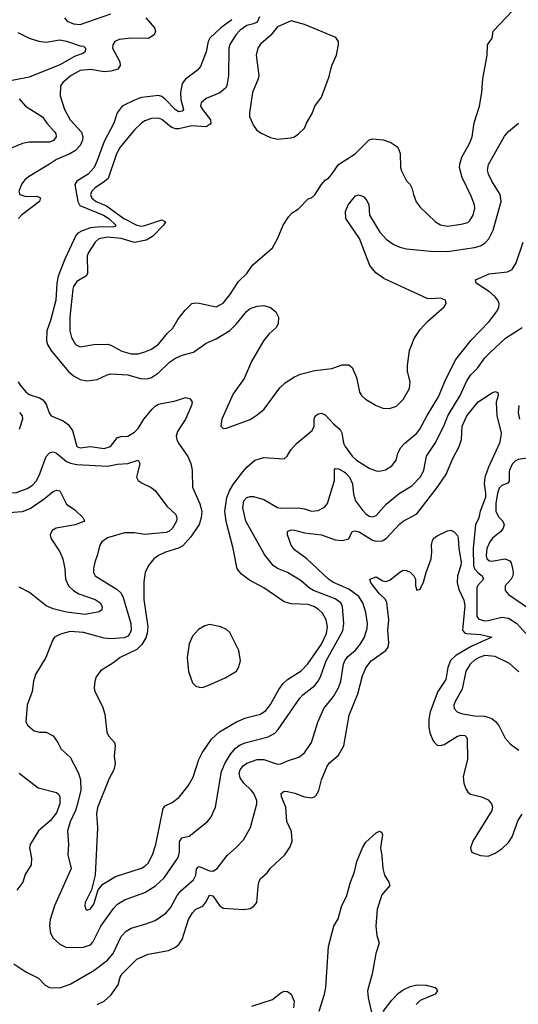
# Model space of a CAD drawing. Header units: inches. Extents: x 2323201 to 2563958, y 895391 to 1023096.
# Tile 18 of 196: x 2354754 to 2357687, y 1006871 to 1012658. Entities that reach past the tile are written whole.
import ezdxf

# ---------------------------------------------------------------- set-up
doc = ezdxf.new("R2010")
doc.units = ezdxf.units.IN
doc.header["$MEASUREMENT"] = 0
doc.layers.add('C3050', color=7, linetype='Continuous')
doc.layers.add('C3051', color=7, linetype='Continuous')

msp = doc.modelspace()

# ---------------------------------------------------------------- linework, layer by layer
at = {"layer": 'C3050', "color": 5}
for points, elevation in [([(2354652.2, 1010000), (2354649.2, 1009950), (2354656.2, 1009910), (2354671.8, 1009890), (2354699, 1009879), (2354730, 1009878), (2354798.1, 1009901.9), (2354830, 1009922.5), (2354850, 1009946.8), (2354870, 1009982.9), (2354876.4, 1010000)], 260), ([(2354720.4, 1007110), (2354790, 1007062.3), (2354864.2, 1007024.2), (2354903.6, 1006983.6), (2354929.3, 1006969.3), (2354990, 1006967.9), (2355051.3, 1006990), (2355190, 1007070.2), (2355270.3, 1007129.7), (2355303.4, 1007170), (2355351.1, 1007268.9), (2355379.4, 1007300.6), (2355410, 1007318.2), (2355490, 1007341.5), (2355550, 1007364.7), (2355613.6, 1007406.4), (2355641, 1007439), (2355680.5, 1007510), (2355701.6, 1007538.4), (2355777.3, 1007602.7), (2355789.3, 1007630), (2355793.9, 1007666.1), (2355802.1, 1007677.9), (2355810, 1007681.2), (2355870, 1007656.3), (2355890, 1007654), (2355900.8, 1007659.2), (2355914.7, 1007670), (2355974.9, 1007745.1), (2356030, 1007794.9), (2356070, 1007838.7), (2356112, 1007910), (2356148.7, 1008050), (2356148.7, 1008070), (2356130.7, 1008110), (2356116.2, 1008130), (2356072.8, 1008170), (2356050, 1008202), (2356044.9, 1008230), (2356051.6, 1008250), (2356067.9, 1008272.1), (2356090, 1008289.3), (2356150, 1008310.9), (2356190, 1008309.2), (2356270, 1008282.2), (2356290, 1008284.4), (2356330, 1008302.8), (2356396.1, 1008323.9), (2356429.6, 1008350), (2356469.8, 1008410.2), (2356507.7, 1008530), (2356542.3, 1008610), (2356599.2, 1008680.8), (2356629.5, 1008730.5), (2356642.7, 1008770), (2356658.1, 1008870), (2356666.8, 1008890), (2356685.2, 1008914.8), (2356730, 1008952.5), (2356758.6, 1008990), (2356783, 1009030), (2356798.3, 1009081.7), (2356800.2, 1009110), (2356790, 1009174.5), (2356772.6, 1009230), (2356748.7, 1009268.7), (2356690.7, 1009310.7), (2356600.9, 1009350), (2356570.9, 1009370), (2356444, 1009490), (2356370, 1009541.5), (2356350.8, 1009570), (2356329.8, 1009630), (2356329.7, 1009650), (2356350, 1009660.3), (2356370, 1009658.6), (2356430, 1009641.8), (2356530, 1009630.2), (2356610, 1009601.2), (2356650, 1009597.8), (2356690, 1009607), (2356708.9, 1009651.1), (2356725, 1009655), (2356750, 1009647.6), (2356830, 1009599.2), (2356850, 1009592.6), (2356885.4, 1009594.6), (2356910, 1009608.1), (2356990, 1009695.8), (2357010, 1009711.3), (2357090, 1009754.7), (2357210, 1009908.6), (2357264.3, 1009990), (2357268.4, 1010000)], 240), ([(2355448.2, 1010000), (2355440.9, 1009970), (2355450.3, 1009950), (2355473.5, 1009933.5), (2355527.9, 1009907.9), (2355550, 1009890.2), (2355619, 1009799), (2355672.3, 1009750), (2355678.8, 1009730), (2355675.6, 1009710), (2355653.8, 1009670), (2355631.4, 1009650), (2355615.5, 1009644.5), (2355490, 1009633.2), (2355430, 1009642.2), (2355370, 1009642.4), (2355270, 1009612.7), (2355237.6, 1009590), (2355224.9, 1009570), (2355210.3, 1009510), (2355195.3, 1009470), (2355187.4, 1009432.6), (2355187.6, 1009410), (2355198.9, 1009390), (2355327.6, 1009310), (2355350, 1009288.1), (2355362.1, 1009262.1), (2355407.5, 1009110), (2355410.6, 1009070), (2355402.8, 1009050), (2355390, 1009035.8), (2355370, 1009025.8), (2355290, 1009020.1), (2355250, 1009024), (2355130, 1009056.1), (2355050, 1009063.2), (2354993.5, 1009046.5), (2354959.1, 1009030), (2354946.4, 1009010), (2354907.1, 1008910), (2354846.4, 1008810), (2354835.6, 1008770), (2354827.4, 1008710), (2354798.4, 1008630), (2354790.7, 1008530.7), (2354802.8, 1008510), (2354838.5, 1008478.5), (2354870, 1008470.7), (2354910.5, 1008470.5), (2354951, 1008450), (2354978.8, 1008410), (2354998.8, 1008370), (2355050, 1008323), (2355099.2, 1008230), (2355111.8, 1008190), (2355113, 1008130), (2355095, 1008050), (2355083.1, 1008010), (2355050, 1007944.2), (2355035.4, 1007890), (2355041.8, 1007810), (2355038, 1007750), (2355056.5, 1007670), (2354959.6, 1007450), (2354934.2, 1007370), (2354928.5, 1007331.5), (2354936.2, 1007290), (2354950, 1007260.4), (2354990, 1007224.2), (2355030, 1007205.5), (2355130, 1007206.4), (2355170, 1007220.2), (2355183.6, 1007236.4), (2355231.1, 1007330), (2355305.2, 1007434.8), (2355330, 1007460.7), (2355370, 1007485.8), (2355490.9, 1007529.1), (2355552.7, 1007567.3), (2355604.6, 1007615.4), (2355686.6, 1007733.4), (2355693.5, 1007766.5), (2355694.3, 1007825.7), (2355706.9, 1007850), (2355750, 1007860.3), (2355856.8, 1007943.2), (2355878.5, 1007970), (2355905.7, 1008030), (2355941.3, 1008238.7), (2355963, 1008290), (2355996.1, 1008343.9), (2356024.1, 1008375.9), (2356050, 1008395.7), (2356086, 1008410), (2356216.1, 1008443.9), (2356254.2, 1008465.8), (2356274.2, 1008485.8), (2356402.7, 1008670), (2356420.4, 1008690), (2356490, 1008745.6), (2356509.9, 1008770.1), (2356523.8, 1008796.2), (2356557.4, 1008890), (2356654.5, 1009065.5), (2356660.7, 1009110), (2356652.6, 1009210), (2356643.2, 1009230), (2356610, 1009255), (2356482.6, 1009302.6), (2356458, 1009318), (2356410, 1009359.5), (2356330, 1009409.8), (2356270, 1009432.2), (2356245.8, 1009450), (2356194.5, 1009514.5), (2356084.1, 1009710), (2356065.9, 1009790), (2356071.6, 1009830), (2356090.5, 1009849.5), (2356110, 1009855.7), (2356130, 1009855.9), (2356190, 1009838.9), (2356270, 1009791.9), (2356287.3, 1009787.3), (2356390, 1009789), (2356430, 1009782.5), (2356470, 1009769.5), (2356510, 1009772.8), (2356547.8, 1009792.2), (2356565, 1009815), (2356606.5, 1009950), (2356606.1, 1010000)], 260), ([(2355768.8, 1010000), (2355770.3, 1009910), (2355813.7, 1009813.7), (2355824.7, 1009770), (2355820.7, 1009730), (2355809.5, 1009690.5), (2355761.5, 1009618.5), (2355714, 1009566), (2355688.6, 1009551.4), (2355611, 1009529), (2355570.4, 1009510), (2355543.1, 1009490), (2355512, 1009450), (2355491.8, 1009410), (2355484.9, 1009355.1), (2355484.5, 1009250), (2355508.5, 1009090), (2355504.4, 1009050), (2355495.6, 1009024.4), (2355473.2, 1008986.8), (2355443.9, 1008956.1), (2355344.4, 1008910), (2355302.8, 1008877.2), (2355228.5, 1008831.5), (2355204.2, 1008795.8), (2355195.6, 1008770), (2355192.9, 1008730), (2355196.5, 1008710), (2355240.6, 1008620.6), (2355255.8, 1008575.8), (2355266.7, 1008470), (2355277.1, 1008450), (2355311.7, 1008410), (2355314.7, 1008390), (2355310.2, 1008330), (2355315.3, 1008284.7), (2355307.9, 1008250), (2355281.1, 1008198.9), (2355212.6, 1008027.4), (2355206.6, 1007990), (2355210.8, 1007909.2), (2355198.9, 1007630), (2355176, 1007544), (2355139.6, 1007470), (2355137, 1007450), (2355143, 1007430), (2355150, 1007424.9), (2355170, 1007432.4), (2355190, 1007460.4), (2355215.7, 1007544.3), (2355243.1, 1007576.9), (2355317.4, 1007622.6), (2355470, 1007672.1), (2355490, 1007682.7), (2355510, 1007701.2), (2355534.9, 1007750), (2355555.2, 1007810), (2355598.6, 1008021.4), (2355610, 1008036.8), (2355650, 1008058), (2355691.8, 1008088.2), (2355745, 1008155), (2355774.4, 1008205.6), (2355808.3, 1008310), (2355827.1, 1008350), (2355882.4, 1008430), (2355930, 1008472.2), (2356030, 1008532.3), (2356084.4, 1008555.6), (2356170, 1008577.3), (2356201.6, 1008598.4), (2356230, 1008634.2), (2356278.2, 1008721.8), (2356303.1, 1008756.9), (2356330, 1008780.8), (2356410, 1008831.4), (2356448.4, 1008871.6), (2356530, 1008988.1), (2356558.9, 1009050), (2356565.4, 1009090), (2356557.6, 1009130), (2356534.3, 1009170), (2356510, 1009194.1), (2356483.9, 1009210), (2356450, 1009220.6), (2356350, 1009225.6), (2356310, 1009236.5), (2356190, 1009318.7), (2356104.9, 1009364.9), (2356059.3, 1009399.3), (2356033.3, 1009430), (2356010.6, 1009550), (2355968.4, 1009708.4), (2355960.7, 1009770), (2355973.1, 1009850), (2355988.7, 1009890), (2356010, 1009927.1), (2356067.2, 1010000)], 280), ([(2356662.7, 1010000), (2356670, 1009995.8), (2356695, 1009970), (2356710.9, 1009930), (2356718.3, 1009870), (2356730, 1009830.4), (2356770, 1009775.8), (2356790, 1009754.4), (2356810, 1009741.1), (2356830, 1009736.9), (2356850, 1009744.7), (2356909.8, 1009810), (2356986.8, 1009873.2), (2357061.6, 1009918.4), (2357110, 1009970.3), (2357126.6, 1010000)], 260), ([(2357502.1, 1010000), (2357490.8, 1009969.2), (2357486.8, 1009930), (2357494.9, 1009874.9), (2357493.6, 1009850), (2357463.4, 1009770), (2357455.6, 1009730), (2357435.7, 1009690), (2357432.5, 1009670), (2357420.8, 1009550), (2357423.4, 1009450), (2357430.1, 1009430), (2357450, 1009407.7), (2357474.4, 1009390), (2357482.4, 1009370), (2357447.1, 1009330), (2357443.6, 1009316.4), (2357442.5, 1009150), (2357454.2, 1009134.2), (2357490, 1009126), (2357510, 1009126.9), (2357590, 1009146.5), (2357630, 1009141.7), (2357678.2, 1009110), (2357731.5, 1009051.5)], 240), ([(2357634.2, 1010000), (2357633.2, 1009946.8), (2357626, 1009934), (2357590, 1009920.7), (2357574.3, 1009905.7), (2357564.5, 1009875.5), (2357554.2, 1009814.2), (2357555.3, 1009770), (2357570, 1009737.3), (2357595.9, 1009710), (2357603.8, 1009690), (2357598.6, 1009670), (2357583.8, 1009650), (2357535.4, 1009610), (2357520.1, 1009590), (2357502, 1009550), (2357497.3, 1009510), (2357502.3, 1009490), (2357518.2, 1009478.2), (2357530, 1009475.8), (2357610, 1009489), (2357637.3, 1009477.3), (2357645.1, 1009465.1), (2357653.1, 1009433.1), (2357657.3, 1009410), (2357655.3, 1009390), (2357645.1, 1009370), (2357610.2, 1009330), (2357610, 1009303), (2357630, 1009279.6), (2357790, 1009169.2)], 260), ([(2354530, 1009749.2), (2354770, 1009767.1), (2354814.8, 1009785.2), (2354897.5, 1009842.5), (2354950, 1009886), (2354970, 1009893), (2354990.6, 1009890), (2355030, 1009810.6), (2355077.7, 1009777.7), (2355128.4, 1009730), (2355134.9, 1009710), (2355131.8, 1009708.2), (2355080.7, 1009690), (2354969.5, 1009670.5), (2354944.2, 1009655.8), (2354932.7, 1009630), (2354937.4, 1009610), (2354990.1, 1009530), (2355008.1, 1009490), (2355019.8, 1009430), (2355023.9, 1009370), (2355041.8, 1009330), (2355070, 1009303.8), (2355102.8, 1009282.8), (2355197.1, 1009250), (2355228.4, 1009230), (2355239.5, 1009210), (2355237.1, 1009190), (2355221.7, 1009178.3), (2355138.3, 1009161.7), (2355030, 1009176.5), (2354950, 1009196.5), (2354910, 1009212.8), (2354812, 1009292), (2354750, 1009323.2)], 240), ([(2355209, 1006871), (2355250, 1006890.3), (2355290, 1006925.7), (2355333.4, 1006986.6), (2355345.4, 1007030), (2355356, 1007050), (2355442.9, 1007137.1), (2355510, 1007166.4), (2355630, 1007188.2), (2355670, 1007207.1), (2355690, 1007223.2), (2355708.8, 1007251.2), (2355747.8, 1007370), (2355770, 1007408.8), (2355790, 1007431.3), (2355831.6, 1007448.4), (2355849.4, 1007470.6), (2355870, 1007513.4), (2355890, 1007509.1), (2355930, 1007451.5), (2355950, 1007436), (2356071.9, 1007428.1), (2356110, 1007434), (2356131.5, 1007448.5), (2356149.6, 1007470.4), (2356156.3, 1007563.7), (2356160.5, 1007590), (2356169.6, 1007610), (2356210, 1007643.8), (2356230, 1007670.6), (2356314.5, 1007750), (2356344.1, 1007795.9), (2356356.9, 1007830), (2356353.3, 1007886.7), (2356326.4, 1007946.4), (2356319.4, 1008030), (2356294, 1008090), (2356291.6, 1008110), (2356310, 1008123.1), (2356330, 1008122.2), (2356372.5, 1008112.5), (2356430, 1008091.1), (2356470, 1008084.9), (2356488.7, 1008091.3), (2356498.7, 1008101.3), (2356513, 1008127), (2356529.1, 1008190), (2356562.3, 1008270), (2356575.5, 1008290), (2356630, 1008334.7), (2356661.6, 1008390), (2356691.6, 1008570), (2356743.8, 1008696.2), (2356770, 1008802), (2356790, 1008848.5), (2356821.5, 1008890), (2356908.6, 1008951.4), (2356921, 1008970), (2356924.6, 1008995.4), (2356918.6, 1009070), (2356924.9, 1009130), (2356912.9, 1009232.9), (2356906.3, 1009250), (2356870, 1009284.5), (2356834, 1009330), (2356819.8, 1009350), (2356814.5, 1009370), (2356850, 1009383.1), (2356890, 1009359.5), (2356910, 1009356), (2356933.2, 1009366.8), (2356990, 1009412), (2357010, 1009422), (2357030, 1009420.3), (2357051.3, 1009411.3), (2357073.4, 1009390), (2357082, 1009370), (2357082, 1009330), (2357090, 1009306), (2357110, 1009311), (2357130, 1009352), (2357144.7, 1009410), (2357174.6, 1009490), (2357178.5, 1009530), (2357175.8, 1009570), (2357182.9, 1009597.1), (2357190, 1009610.3), (2357210, 1009625.3), (2357270, 1009654.8), (2357290, 1009657.3), (2357310, 1009647.7), (2357330, 1009626.8), (2357334.2, 1009610), (2357337.7, 1009550), (2357351.5, 1009470), (2357349.4, 1009450), (2357328.7, 1009390), (2357326.6, 1009350), (2357336.4, 1009310), (2357366.2, 1009246.2), (2357372.7, 1009212.7), (2357358.4, 1009070), (2357370, 1009054.2), (2357383, 1009050), (2357463.8, 1009043.8), (2357530.4, 1009030), (2357410, 1008974.9), (2357318.8, 1008921.2), (2357288.5, 1008891.5), (2357272.4, 1008850), (2357260.2, 1008779.8), (2357213.6, 1008710), (2357168, 1008590), (2357160.8, 1008550), (2357160.7, 1008500.7), (2357167.4, 1008467.4), (2357184.5, 1008424.5), (2357191.4, 1008411.4), (2357210, 1008394.4), (2357230, 1008392.9), (2357250, 1008399.2), (2357330, 1008446.7), (2357350, 1008453.7), (2357372, 1008452), (2357381.5, 1008441.5), (2357385.2, 1008430), (2357387.7, 1008310), (2357362.4, 1008210), (2357367.4, 1008170), (2357378, 1008138), (2357390, 1008118), (2357406.7, 1008106.7), (2357470.2, 1008090.3), (2357510, 1008072.2), (2357530.2, 1008050.2), (2357535.6, 1008030), (2357530.3, 1008010), (2357420.3, 1007830), (2357404.9, 1007790), (2357410.5, 1007770.5), (2357421.3, 1007761.3), (2357465.1, 1007745.1), (2357510, 1007742.6), (2357550, 1007759.5), (2357592.7, 1007787.3), (2357630, 1007821.6), (2357650, 1007856.3), (2357687, 1007953), (2357710.5, 1007989.5)], 220), ([(2357690, 1008826), (2357634.8, 1008874.8), (2357550, 1008916.1), (2357490, 1008921), (2357457.3, 1008910), (2357430, 1008893.8), (2357403, 1008870), (2357378.9, 1008830), (2357357.2, 1008722.8), (2357316.5, 1008650), (2357308.3, 1008630), (2357309.2, 1008610), (2357327.2, 1008590), (2357350, 1008580.6), (2357430, 1008566.6), (2357490, 1008564.8), (2357531, 1008551), (2357553.4, 1008533.4), (2357572.2, 1008510), (2357610, 1008435.5), (2357640.4, 1008400.4), (2357690, 1008364.9)], 240), ([(2354751.7, 1008230), (2354863.2, 1008143.2), (2354970, 1008116.1), (2354983.8, 1008103.8), (2354991, 1008090), (2354990.8, 1008050), (2354970, 1007996.8), (2354932.8, 1007950), (2354865, 1007890), (2354815.2, 1007810), (2354811.8, 1007790), (2354823.7, 1007730), (2354822.4, 1007690), (2354786.5, 1007633.5), (2354772.6, 1007590), (2354737.5, 1007542.5)], 240), ([(2356515.7, 1006830), (2356547.3, 1006930), (2356555, 1006970), (2356569.9, 1007210), (2356602.2, 1007330), (2356626.4, 1007373.6), (2356648.2, 1007451.8), (2356675.8, 1007504.2), (2356700.3, 1007590), (2356724.4, 1007650), (2356737.8, 1007710), (2356770, 1007790.3), (2356790, 1007824.9), (2356850, 1007878.4), (2356870, 1007888), (2356882, 1007882), (2356888, 1007870), (2356876.4, 1007790), (2356884.4, 1007744.4), (2356889.2, 1007670), (2356899, 1007630), (2356926.2, 1007590), (2356931.4, 1007570), (2356885.2, 1007514.8), (2356856.7, 1007430), (2356848.7, 1007330), (2356855.4, 1007275.4), (2356867.6, 1007230), (2356849.6, 1007170.4), (2356826.6, 1007050), (2356799.7, 1006950), (2356803.1, 1006910), (2356827.9, 1006807.9)], 180), ([(2356891.9, 1006828.1), (2356943.8, 1006896.2), (2356982.7, 1006937.3), (2357010, 1006957.2), (2357050, 1006975.7), (2357090, 1006985.9), (2357144.4, 1006984.4), (2357198, 1006970), (2357211.5, 1006950), (2357197.4, 1006930), (2357110, 1006893.8), (2357087.1, 1006870)], 180), ([(2356119.8, 1006860.2), (2356240.7, 1006899.3), (2356290, 1006937.8), (2356310, 1006947.6), (2356330, 1006947.1), (2356350, 1006930.2), (2356367.8, 1006890), (2356364.2, 1006850)], 180)]:
    msp.add_lwpolyline(points, dxfattribs=dict(at, elevation=elevation))
at = {"layer": 'C3050', "color": 5, "elevation": 320}
msp.add_lwpolyline([(2355870, 1009103.8), (2355843.8, 1009096.2), (2355806.8, 1009073.2), (2355770, 1009034.3), (2355750.1, 1008989.9), (2355738.2, 1008910), (2355746.5, 1008826.5), (2355770, 1008760.7), (2355790, 1008740.5), (2355810, 1008734.4), (2355830, 1008732.4), (2355870, 1008748.9), (2355962, 1008790), (2356029.3, 1008830), (2356040.9, 1008850), (2356052.7, 1008890), (2356043.6, 1008950), (2355990, 1009056.3), (2355970, 1009075.1), (2355937, 1009090)], close=True, dxfattribs=at)
at = {"layer": 'C3051', "color": 5}
for points, elevation in [([(2355018.4, 1012670), (2355032.9, 1012650), (2355070, 1012633.5), (2355110, 1012630.7), (2355290, 1012692.6)], 280), ([(2356164, 1012676), (2356150, 1012644.6), (2356130, 1012633.9), (2356090, 1012624.5), (2356050, 1012596.8), (2356026.4, 1012570), (2355990, 1012512.8), (2355984.6, 1012490), (2355982.3, 1012330), (2355973.2, 1012270), (2355964.3, 1012255.7), (2355931.3, 1012228.7), (2355850, 1012195.9), (2355821.8, 1012170), (2355818.4, 1012150), (2355828.7, 1012130), (2355875.8, 1012070), (2355878.2, 1012050), (2355874.9, 1012045.1), (2355850, 1012028.5), (2355766.2, 1012033.8), (2355690, 1012016.2), (2355670, 1012017.3), (2355645.7, 1012025.7), (2355590, 1012072.5), (2355570, 1012079.8), (2355530, 1012078), (2355490, 1012064), (2355469.6, 1012050.4), (2355430, 1012011.7), (2355345.2, 1011910), (2355322.7, 1011870), (2355274.2, 1011725.8), (2355253.6, 1011706.4), (2355197.8, 1011670), (2355178.5, 1011650), (2355170.9, 1011630), (2355179, 1011610), (2355203, 1011590), (2355263.9, 1011563.9), (2355366.4, 1011490), (2355443.2, 1011450), (2355470, 1011445.5), (2355490, 1011448.2), (2355590, 1011482.6), (2355611.8, 1011470), (2355599.5, 1011450), (2355535.8, 1011384.2), (2355498, 1011362), (2355430, 1011348.5), (2355350, 1011371.4), (2355270, 1011380.1), (2355219.6, 1011370), (2355197.8, 1011350), (2355158.2, 1011290), (2355151.8, 1011270), (2355153.6, 1011166.4), (2355143.1, 1011150), (2355090, 1011119.8), (2355070.1, 1011090), (2355065.7, 1011074.3), (2355048.6, 1010910), (2355049.2, 1010830), (2355058.5, 1010790), (2355083.1, 1010750), (2355110, 1010734.9), (2355189.8, 1010750.2), (2355270, 1010750.3), (2355290, 1010744.4), (2355354, 1010710), (2355410, 1010693.8), (2355450, 1010694.6), (2355490, 1010706.5), (2355530, 1010720.9), (2355570, 1010750.3), (2355623.5, 1010816.5), (2355654.1, 1010845.9), (2355683.8, 1010896.2), (2355728.3, 1010951.7), (2355767.3, 1010990), (2355790, 1010994.3), (2355810, 1010991.6), (2355910, 1010970.4), (2355950, 1010992.4), (2355990, 1011042), (2356041.4, 1011118.6), (2356090, 1011166.7), (2356124.4, 1011215.6), (2356241.7, 1011318.3), (2356271.2, 1011370), (2356303.9, 1011450), (2356337.7, 1011502.3), (2356357.7, 1011522.3), (2356393.8, 1011546.2), (2356450, 1011604.6), (2356470, 1011611.8), (2356490, 1011628.8), (2356530, 1011690.3), (2356550, 1011714.6), (2356570, 1011727.6), (2356590, 1011750.3), (2356630, 1011806.5), (2356728.3, 1011870), (2356810, 1011951.5), (2356830, 1011958.5), (2356892.4, 1011952.4), (2356937.4, 1011937.4), (2356979.3, 1011910), (2356991.8, 1011871.8), (2356994, 1011790), (2357000.7, 1011770), (2357030.3, 1011710.3), (2357050.5, 1011690), (2357061.6, 1011670), (2357070.3, 1011630), (2357087.1, 1011587.1), (2357110, 1011556.3), (2357199.1, 1011470), (2357230, 1011452.7), (2357270, 1011444.9), (2357350, 1011457.1), (2357390, 1011467), (2357402.8, 1011477.2), (2357421.3, 1011510), (2357431.1, 1011550), (2357429.6, 1011570), (2357410, 1011621.2), (2357356.4, 1011730), (2357341.3, 1011790), (2357342.4, 1011810), (2357354.3, 1011850), (2357399.8, 1011930), (2357415.8, 1011970), (2357427.9, 1012052.1), (2357458.7, 1012150), (2357471.6, 1012230), (2357477.4, 1012310), (2357502.9, 1012450), (2357506, 1012510), (2357533.2, 1012550), (2357539, 1012590), (2357652.7, 1012710)], 340), ([(2355495.6, 1012670), (2355546.4, 1012610), (2355552.4, 1012590), (2355546, 1012570), (2355511.5, 1012548.5), (2355410, 1012549.9), (2355338.5, 1012541.5), (2355313.6, 1012530), (2355301.4, 1012510), (2355300.5, 1012490), (2355342.2, 1012410), (2355344.7, 1012390), (2355332.1, 1012367.9), (2355290, 1012355.2), (2355250, 1012351.6), (2355170, 1012365.9), (2355110, 1012358.7), (2355055.9, 1012330), (2355006.9, 1012290), (2354993.4, 1012270), (2354991.3, 1012210), (2355017.3, 1012130), (2355050.1, 1012070), (2355117.8, 1011997.8), (2355124.9, 1011970), (2355122.6, 1011950), (2355110, 1011919.1), (2355083, 1011890), (2355049.7, 1011870.3), (2354970, 1011837.5), (2354930, 1011808.2), (2354805.5, 1011734.5), (2354783.9, 1011716.1), (2354767.3, 1011692.7), (2354749.5, 1011650), (2354754, 1011630), (2354790, 1011619.4), (2354850, 1011621.3), (2354870, 1011614.7), (2354875.8, 1011610), (2354874.6, 1011605.4), (2354870.2, 1011590), (2354764.4, 1011510), (2354746.5, 1011490)], 280), ([(2356001.7, 1012658.3), (2355938, 1012610), (2355872.8, 1012550), (2355863.1, 1012530), (2355851, 1012469), (2355817.5, 1012382.5), (2355799.1, 1012360.9), (2355730, 1012309.7), (2355710, 1012283.6), (2355699.4, 1012230), (2355701.5, 1012190), (2355716.8, 1012130), (2355710, 1012120.9), (2355690, 1012117.3), (2355670, 1012129.2), (2355610, 1012192), (2355590, 1012207.4), (2355570, 1012212.3), (2355470, 1012200.5), (2355430, 1012186.1), (2355357.7, 1012150), (2355326.8, 1012110), (2355307.5, 1012050), (2355250, 1011943.1), (2355210.1, 1011829.9), (2355191.6, 1011790), (2355156.1, 1011750), (2355090.9, 1011710), (2355078.4, 1011690), (2355095.7, 1011590), (2355107.1, 1011567.1), (2355246.9, 1011510), (2355277.7, 1011490), (2355319, 1011450), (2355316.5, 1011443.5), (2355302, 1011438), (2355230, 1011441.3), (2355170, 1011434.4), (2355122.2, 1011417.8), (2355096.5, 1011403.5), (2355084.6, 1011390), (2355020.1, 1011250), (2354980.1, 1011150), (2354972.9, 1011110), (2354966, 1011010), (2354934.5, 1010890), (2354913.4, 1010830), (2354910.8, 1010770), (2354916.8, 1010750), (2354941.5, 1010710), (2355041.6, 1010590), (2355070, 1010565.6), (2355110, 1010544.2), (2355150, 1010536.4), (2355210, 1010543.1), (2355268.3, 1010571.7), (2355290, 1010576.8), (2355390, 1010570.6), (2355470, 1010548), (2355509.5, 1010549.5), (2355530, 1010556), (2355570, 1010582.3), (2355635.4, 1010644.6), (2355670, 1010669.3), (2355710, 1010685.8), (2355775.9, 1010704.1), (2355850, 1010757.5), (2355910, 1010782.1), (2355990, 1010832.3), (2356029.3, 1010870), (2356090, 1010944.6), (2356110, 1010960.5), (2356150, 1010975.5), (2356190, 1010977.7), (2356230, 1010966.5), (2356261.4, 1010941.4), (2356276.5, 1010910), (2356274.4, 1010870), (2356262, 1010850), (2356219.3, 1010810), (2356188, 1010770), (2356118.5, 1010650), (2356075, 1010550), (2356010, 1010458.9), (2355943.5, 1010310), (2355937.6, 1010270), (2355950, 1010256.4), (2355970, 1010257.3), (2356109.2, 1010309.2), (2356150, 1010335), (2356192.1, 1010370), (2356284.6, 1010495.4), (2356315.6, 1010524.4), (2356370, 1010559.4), (2356406.1, 1010573.9), (2356490, 1010595.8), (2356590, 1010607.9), (2356650.7, 1010629.3), (2356690, 1010629.1), (2356710, 1010614.6), (2356735, 1010555), (2356753.2, 1010470), (2356765.1, 1010450), (2356788.6, 1010428.6), (2356850, 1010390.7), (2356890, 1010374.2), (2356930, 1010372.3), (2356970, 1010386.9), (2357010, 1010425.1), (2357046.1, 1010490), (2357051.1, 1010530), (2357035.4, 1010590), (2357035.1, 1010624.9), (2357046.9, 1010713.1), (2357075, 1010785), (2357110, 1010838.3), (2357154.6, 1010885.4), (2357251.8, 1010970), (2357262, 1010990), (2357259.3, 1011010), (2357230, 1011021.6), (2357170, 1011017), (2357150, 1011019.5), (2356896.8, 1011136.8), (2356848.2, 1011170), (2356814, 1011214), (2356752.4, 1011372.4), (2356671.5, 1011490), (2356669.7, 1011530), (2356686.3, 1011570), (2356730, 1011623), (2356750, 1011628.2), (2356777.7, 1011617.8), (2356795.9, 1011595.9), (2356808.4, 1011570), (2356812.2, 1011510), (2356872.8, 1011410), (2356910, 1011368.6), (2356950, 1011339.3), (2356990, 1011320.6), (2357030, 1011311.9), (2357170, 1011297.5), (2357270, 1011295.1), (2357430, 1011319.1), (2357464.8, 1011330), (2357492.4, 1011347.6), (2357512.7, 1011370), (2357538.6, 1011421.4), (2357587, 1011590), (2357579.9, 1011630), (2357530.7, 1011710), (2357511.5, 1011750), (2357506.5, 1011773.5), (2357512.2, 1011807.8), (2357605.8, 1011974.2), (2357630, 1012001.6), (2357688, 1012050)], 320), ([(2354743.2, 1012583.2), (2354809.2, 1012549.2), (2354867.5, 1012532.5), (2354910, 1012526.6), (2354990, 1012539.5), (2355030, 1012532.9), (2355110, 1012503.8), (2355130, 1012502.6), (2355140.9, 1012490), (2355139.6, 1012470), (2355130, 1012461.5), (2355077.4, 1012442.6), (2354990, 1012392.7), (2354810, 1012319.9), (2354649.6, 1012289.6)], 260), ([(2354750, 1012193.7), (2354788.9, 1012150), (2354887.4, 1012087.4), (2354913.6, 1012050), (2354959.7, 1011999.7), (2354965.8, 1011990), (2354968.4, 1011970), (2354952.5, 1011947.5), (2354930, 1011938.4), (2354810, 1011939.2), (2354770, 1011931.3), (2354671.1, 1011888.9)], 260), ([(2356067.2, 1010000), (2356090, 1010029.1), (2356137.6, 1010070), (2356190, 1010085.4), (2356310, 1010077.3), (2356326.6, 1010093.4), (2356349.7, 1010130), (2356383.5, 1010170), (2356475.3, 1010244.7), (2356485.5, 1010270), (2356486.2, 1010310), (2356491.9, 1010328.1), (2356510, 1010342.3), (2356530, 1010345.3), (2356550, 1010336.5), (2356601, 1010281), (2356638.3, 1010250), (2356649.5, 1010230), (2356659, 1010170), (2356667.8, 1010150), (2356710, 1010093.7), (2356735.4, 1010070), (2356810, 1010022.5), (2356850, 1010006.4), (2356870, 1010005.2), (2356906.6, 1010013.4), (2356943.7, 1010036.3), (2356968.7, 1010070), (2356979, 1010110), (2356996.5, 1010143.5), (2357020.4, 1010170), (2357090, 1010227.8), (2357108.4, 1010251.6), (2357150, 1010332.2), (2357217.9, 1010442.1), (2357259.2, 1010540.8), (2357319, 1010661), (2357410, 1010775.6), (2357515.9, 1010884.1), (2357559, 1010941), (2357572.6, 1010967.4), (2357574.9, 1010990), (2357566.5, 1011010), (2357550.6, 1011030), (2357517.9, 1011057.9), (2357438.7, 1011110), (2357435.1, 1011130), (2357514.9, 1011165.1), (2357623.7, 1011176.3), (2357651.7, 1011190), (2357674.9, 1011230), (2357716.3, 1011350)], 280), ([(2357126.6, 1010000), (2357132.2, 1010010), (2357146.5, 1010093.5), (2357198.3, 1010170), (2357248.2, 1010270), (2357272.6, 1010330), (2357345.5, 1010450), (2357385.1, 1010534.9), (2357408.5, 1010570), (2357447, 1010610), (2357489.9, 1010670.1), (2357519.1, 1010700.9), (2357612.6, 1010787.4), (2357709.8, 1010850)], 260), ([(2354744.4, 1010530), (2354757.5, 1010510), (2354790.6, 1010470.6), (2354810, 1010455.4), (2354870, 1010436.1), (2354890, 1010424.5), (2354910, 1010399.5), (2354927.4, 1010347.4), (2354939.5, 1010330), (2355010, 1010300.2), (2355039.8, 1010279.8), (2355064.4, 1010244.4), (2355090, 1010150.5), (2355110, 1010141.8), (2355170, 1010149.5), (2355250, 1010137.3), (2355288, 1010150), (2355330, 1010202.3), (2355350, 1010208.3), (2355390, 1010210.2), (2355430, 1010233.8), (2355450, 1010254.9), (2355485.1, 1010310), (2355532.7, 1010370), (2355550, 1010387.3), (2355570, 1010397.6), (2355670, 1010418.5), (2355730, 1010437.3), (2355756.4, 1010430), (2355767.7, 1010410), (2355764.1, 1010390), (2355728.8, 1010310), (2355682.8, 1010237.2), (2355674.6, 1010210), (2355677.5, 1010190), (2355687.3, 1010170), (2355743.2, 1010090), (2355759.8, 1010050), (2355768.7, 1010010), (2355768.8, 1010000)], 280), ([(2357268.4, 1010000), (2357301.3, 1010078.7), (2357339.9, 1010150), (2357352.4, 1010190), (2357357.7, 1010270), (2357383.4, 1010330), (2357450, 1010412.8), (2357530, 1010462.6), (2357550, 1010473.1), (2357567.5, 1010467.5), (2357568.4, 1010450), (2357556.5, 1010410), (2357558, 1010370), (2357561.5, 1010330), (2357585.5, 1010230), (2357584.9, 1010210), (2357576.5, 1010170), (2357512.2, 1010027.8), (2357502.1, 1010000)], 240), ([(2357690.1, 1010390), (2357685.7, 1010350), (2357693.4, 1010310)], 260), ([(2354752.8, 1010350), (2354767.7, 1010330), (2354770.9, 1010310), (2354751.3, 1010248.7)], 260), ([(2354876.4, 1010000), (2354909.9, 1010090.1), (2354930, 1010112.1), (2354950, 1010119.3), (2354970, 1010110.2), (2355030, 1010062.5), (2355052.1, 1010052.1), (2355090, 1010044.3), (2355270, 1010035.1), (2355330, 1010045.2), (2355390, 1010049), (2355450.3, 1010070.3), (2355460.4, 1010050), (2355448.2, 1010000)], 260), ([(2357750, 1010082.7), (2357686, 1010074), (2357670, 1010066), (2357650, 1010045.4), (2357634.4, 1010010), (2357634.2, 1010000)], 260), ([(2356606.1, 1010000), (2356606, 1010014), (2356610, 1010020.7), (2356630, 1010019), (2356662.7, 1010000)], 260)]:
    msp.add_lwpolyline(points, dxfattribs=dict(at, elevation=elevation))
at = {"layer": 'C3051', "color": 5, "elevation": 360}
msp.add_lwpolyline([(2356350, 1012652), (2356270, 1012615.6), (2356232.2, 1012567.8), (2356170, 1012515.4), (2356154.3, 1012490), (2356146, 1012450), (2356161.5, 1012330), (2356157.7, 1012310), (2356122.6, 1012230), (2356105.2, 1012110), (2356106.7, 1012090), (2356130, 1012036.4), (2356147.4, 1012010), (2356170, 1011994), (2356230, 1011964.9), (2356270, 1011955.3), (2356350, 1011963.8), (2356370, 1011970.6), (2356393.1, 1011986.9), (2356430, 1012021), (2356440.7, 1012050), (2356473.6, 1012106.4), (2356489.6, 1012150), (2356530, 1012202.8), (2356575.3, 1012324.7), (2356589.6, 1012390), (2356617, 1012450), (2356629.6, 1012510), (2356629.5, 1012530), (2356614.1, 1012554.1), (2356429, 1012630)], close=True, dxfattribs=at)

doc.saveas('drawing.dxf')
